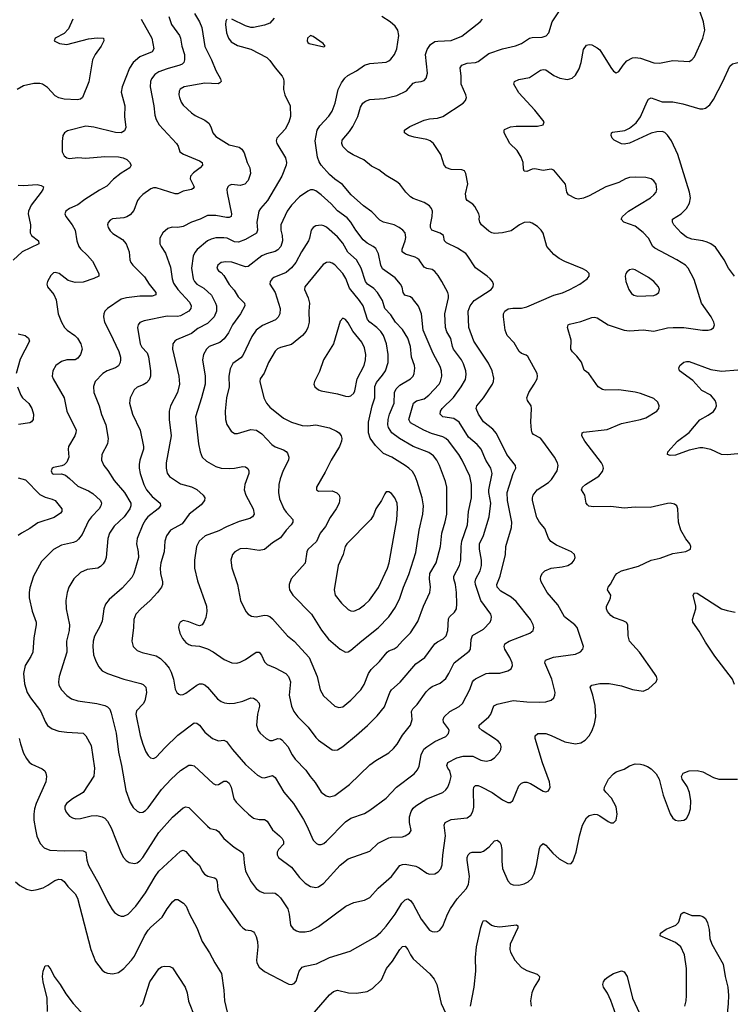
# Model space of a CAD drawing. Header units: inches. Extents: x 990586 to 1117858, y 769490 to 892071.
# Tile 115 of 248: x 1072701 to 1077976, y 811304 to 818587. Entities that reach past the tile are written whole.
import ezdxf

# ---------------------------------------------------------------- set-up
doc = ezdxf.new("R2010")
doc.units = ezdxf.units.IN
doc.header["$MEASUREMENT"] = 0
doc.layers.add('B0871', color=7, linetype='Continuous')

msp = doc.modelspace()

# ---------------------------------------------------------------- linework, layer by layer
at = {"layer": 'B0871', "color": 6}
for points, elevation in [([(1073802.4, 818610), (1073822.8, 818550), (1073881.5, 818470), (1073890, 818450.1), (1073899.4, 818390), (1073918.3, 818330), (1073919.3, 818290), (1073913.9, 818270), (1073901.3, 818258.7), (1073884.2, 818250), (1073790, 818223.9), (1073730, 818200.2), (1073699.5, 818180.5), (1073675.4, 818150), (1073668.5, 818130), (1073665.8, 818090), (1073693, 817950), (1073700, 817880), (1073709.1, 817849.1), (1073731.2, 817810), (1073859.5, 817670), (1073873, 817650), (1073883.7, 817610), (1073911.5, 817591.5), (1074030, 817542.7), (1074049.1, 817530), (1074053.3, 817510), (1074035.9, 817490), (1073985.5, 817454.5), (1073964.6, 817430), (1073960.5, 817410), (1073991.6, 817350), (1073982.8, 817337.2), (1073969.8, 817330.2), (1073910, 817318.1), (1073870, 817299.7), (1073850, 817297.6), (1073710, 817343.5), (1073690, 817342.7), (1073670, 817335.2), (1073610, 817293.9), (1073585.4, 817270), (1073571.9, 817248.1), (1073545.4, 817174.6), (1073517, 817143), (1073491.7, 817128.3), (1073470, 817122.1), (1073386.3, 817113.7), (1073370, 817105), (1073354.3, 817085.6), (1073350.1, 817070), (1073354.4, 817050), (1073370, 817024.6), (1073390, 817004.8), (1073461.4, 816961.4), (1073487.6, 816927.6), (1073510, 816870), (1073514, 816810), (1073521.2, 816790), (1073536.3, 816770), (1073623.9, 816683.9), (1073657.7, 816630), (1073708, 816570), (1073708.4, 816551.6), (1073679.3, 816540.7), (1073590, 816542.4), (1073489.4, 816530.6), (1073450, 816519.8), (1073349, 816451), (1073331.4, 816430), (1073322.5, 816410), (1073319.1, 816390), (1073327.2, 816350), (1073370, 816268.8), (1073432.5, 816132.4), (1073445.2, 816090), (1073445.9, 816070), (1073442.3, 816050), (1073430, 816026.2), (1073409.5, 816010.5), (1073348.3, 815990), (1073314.4, 815970), (1073258.3, 815910), (1073245.2, 815874.8), (1073248, 815830), (1073287.7, 815730), (1073305.7, 815665.7), (1073337.5, 815590), (1073354.8, 815490), (1073350.1, 815450), (1073308.1, 815370), (1073305.5, 815330), (1073323.1, 815290), (1073352.5, 815252.5), (1073398, 815178), (1073476.4, 815090), (1073523.5, 815010), (1073523.4, 814990), (1073515.6, 814970), (1073472.9, 814910), (1073398.9, 814841.1), (1073363.7, 814790), (1073352, 814750), (1073341.2, 814610), (1073333.8, 814586.3), (1073318.5, 814561.5), (1073298.7, 814541.3), (1073279.5, 814530), (1073200.5, 814519.5), (1073150, 814498.2), (1073099.8, 814450), (1073064, 814390), (1073050.9, 814349.1), (1073042, 814290), (1073044.9, 814230), (1073068.8, 814110), (1073066, 814070), (1073046.5, 813990), (1073049.6, 813910), (1072993.3, 813730), (1072986.7, 813690), (1072990, 813665), (1073009.3, 813629.3), (1073049.1, 813589.1), (1073084.6, 813564.6), (1073130, 813547.9), (1073269.9, 813530.1), (1073330, 813514.7), (1073350, 813504.3), (1073366.3, 813486.3), (1073377.4, 813457.4), (1073414, 813310), (1073432.4, 813170), (1073454.2, 813070), (1073485.2, 812885.2), (1073517.3, 812797.3), (1073540.7, 812760.7), (1073570, 812732), (1073590, 812723.9), (1073610, 812726.2), (1073630, 812737.3), (1073650, 812756.7), (1073750, 812892.9), (1073819.8, 812970), (1073890, 813033.6), (1073950, 813073.2), (1073970, 813074.1), (1073990, 813067.4), (1074130, 812936.7), (1074150, 812928.8), (1074170, 812929.2), (1074210, 812953.8), (1074230, 812954.4), (1074235.9, 812950), (1074250, 812938.9), (1074263.5, 812910), (1074283.6, 812823.6), (1074300.4, 812800.4), (1074350, 812750.7), (1074391.6, 812710), (1074430, 812680.1), (1074470, 812670.1), (1074510, 812672.3), (1074530, 812659.9), (1074570, 812594.7), (1074622.5, 812550), (1074641.4, 812530), (1074651.4, 812510), (1074650, 812489.1), (1074613.4, 812450), (1074604.2, 812430), (1074604, 812410), (1074613.5, 812390), (1074710, 812317.8), (1074770, 812241.4), (1074810, 812199.9), (1074850, 812175), (1074890, 812167.2), (1074910, 812172.5), (1074950, 812200.4), (1075070, 812333.4), (1075130, 812379.7), (1075290, 812437.4), (1075350, 812495.4), (1075430, 812534.5), (1075450, 812539.7), (1075530, 812542.8), (1075551.2, 812550), (1075582.2, 812570), (1075594.2, 812590), (1075581.4, 812650), (1075582, 812690), (1075594.9, 812730), (1075610, 812755.2), (1075630, 812773.3), (1075710, 812823.3), (1075828.2, 812871.8), (1075850.5, 812889.5), (1075865.2, 812910), (1075881.2, 812950), (1075890.2, 812990), (1075881.4, 813030), (1075866.4, 813050), (1075859.3, 813070), (1075867.1, 813092.9), (1075933.1, 813126.9), (1075980.2, 813139.8), (1076050, 813138.4), (1076110, 813109.6), (1076150, 813101.6), (1076184.2, 813110), (1076210, 813127.3), (1076246.7, 813170), (1076257.1, 813190), (1076260.5, 813210), (1076254.5, 813230), (1076238.1, 813250), (1076212, 813270), (1076119, 813330), (1076097.4, 813350), (1076097.2, 813370), (1076170, 813430), (1076183.4, 813450), (1076207.2, 813512.8), (1076230, 813523.2), (1076350, 813552.3), (1076450, 813541.3), (1076542, 813538), (1076590, 813541.8), (1076630, 813553.9), (1076648.8, 813571.3), (1076656.7, 813590), (1076658.3, 813610), (1076633.6, 813710), (1076582.5, 813830), (1076589, 813850), (1076648.2, 813871.8), (1076810, 813893.7), (1076847.6, 813912.4), (1076864.1, 813930), (1076868.8, 813950), (1076822.8, 814090), (1076805.1, 814110), (1076729.1, 814169.1), (1076678.8, 814258.8), (1076601.2, 814350), (1076554.9, 814430), (1076551.1, 814450), (1076554.6, 814470), (1076566.1, 814493.9), (1076582.1, 814510), (1076630, 814530.1), (1076710, 814539.5), (1076754, 814550), (1076785.9, 814570), (1076800.8, 814590), (1076807.2, 814610), (1076802.9, 814630), (1076780.3, 814650), (1076670, 814699.8), (1076627.7, 814727.7), (1076611, 814751), (1076583.7, 814823.7), (1076543, 814870), (1076524.8, 814904.8), (1076493, 815030), (1076491.9, 815050), (1076497.2, 815070), (1076526.2, 815110), (1076610, 815164.6), (1076633.3, 815186.7), (1076675.4, 815250), (1076681.8, 815290), (1076676.4, 815310), (1076655.1, 815350), (1076568.4, 815470), (1076550, 815490.5), (1076499.4, 815519.4), (1076489.4, 815530), (1076483.7, 815550), (1076480.6, 815610), (1076484.7, 815710), (1076481.3, 815730), (1076454.8, 815770), (1076450.3, 815790), (1076465.2, 815830), (1076504.9, 815890), (1076525.4, 815930), (1076529.2, 815950), (1076525.4, 815970), (1076456.2, 816096.2), (1076445.5, 816105.5), (1076410, 816118.8), (1076393.5, 816133.5), (1076356.9, 816196.9), (1076305.3, 816250), (1076289.6, 816290), (1076277.6, 816390), (1076278.2, 816410), (1076287.1, 816430), (1076313.1, 816446.9), (1076346.5, 816453.5), (1076410, 816453.9), (1076450, 816462.7), (1076650, 816549.4), (1076713.7, 816566.3), (1076768.6, 816590), (1076840.9, 816630), (1076895, 816670), (1076909.8, 816690), (1076909.7, 816710), (1076891.1, 816730), (1076865, 816745), (1076730, 816798.4), (1076690, 816820.6), (1076650.2, 816850.2), (1076599, 816910), (1076570, 817008.2), (1076556.7, 817030), (1076530, 817057.4), (1076490, 817082.1), (1076470, 817088.8), (1076430, 817086.2), (1076395.4, 817070), (1076334.3, 817025.7), (1076270.1, 817009.9), (1076210, 817005.6), (1076190, 817009.9), (1076170, 817021.7), (1076115.7, 817070), (1076102.7, 817090), (1076097.1, 817110), (1076099.8, 817130), (1076095.4, 817150), (1076064.7, 817204.7), (1076050, 817222.5), (1076010, 817248.1), (1076002.6, 817262.6), (1075997.6, 817297.6), (1076013.5, 817373.5), (1075999.4, 817450), (1075989.9, 817469.9), (1075970, 817476.9), (1075890, 817478.9), (1075856.5, 817490), (1075837.9, 817510), (1075813.1, 817590), (1075759.7, 817670), (1075734.6, 817690), (1075710, 817700.2), (1075617.2, 817717.2), (1075574.3, 817730), (1075545.9, 817750), (1075544.7, 817770), (1075584.6, 817795.4), (1075690, 817843.6), (1075730, 817853.6), (1075790, 817857.8), (1075830, 817871.6), (1075979.7, 817970), (1075997.3, 817990), (1076002.7, 818010), (1075999.4, 818030), (1075965.6, 818110), (1075965.3, 818170), (1075956.1, 818230), (1075969.9, 818250), (1076010, 818263.9), (1076070, 818270), (1076090, 818276.4), (1076170, 818335.5), (1076269.4, 818370.6), (1076367.3, 818392.7), (1076410, 818411.1), (1076470, 818448.9), (1076490, 818454), (1076562.7, 818457.3), (1076592.8, 818467.2), (1076613, 818490), (1076638.4, 818570), (1076706.2, 818673.8)], 3000), ([(1073092.6, 818590), (1073061.1, 818518.9), (1073030, 818484.3), (1072963.6, 818450), (1072955.6, 818430), (1072994.9, 818410), (1073050, 818403.5), (1073210, 818444.1), (1073273.2, 818453.2), (1073319.6, 818450), (1073322.5, 818430), (1073303.8, 818390), (1073257.9, 818330), (1073239.6, 818290), (1073212.2, 818127.8), (1073165, 818010), (1073150, 817997.8), (1073126.1, 817993.9), (1073030, 817999.2), (1072990, 818007.7), (1072962.9, 818022.9), (1072905.3, 818085.3), (1072870, 818109.2), (1072850, 818114.7), (1072805.9, 818114.1), (1072730, 818096.9), (1072681.8, 818070)], 2800), ([(1073598.4, 818590), (1073678.3, 818450), (1073692.1, 818370), (1073679.1, 818350), (1073590, 818311.9), (1073539.1, 818270), (1073512.7, 818227.3), (1073457.7, 818090), (1073451.2, 818050), (1073478.1, 817950), (1073476.5, 817870), (1073484.3, 817790), (1073475.9, 817764.1), (1073450, 817750.9), (1073410, 817752.8), (1073249.2, 817790.8), (1073190, 817798.7), (1073054.6, 817765.4), (1073031.1, 817750), (1073020.9, 817730), (1073015.2, 817684.8), (1073014.8, 817610), (1073030, 817579.1), (1073050, 817564.4), (1073070, 817561), (1073130, 817566.1), (1073190, 817562.5), (1073330, 817574.9), (1073431.8, 817571.8), (1073465.7, 817565.7), (1073493.3, 817553.3), (1073513.2, 817533.2), (1073525.5, 817510), (1073515.1, 817490), (1073450, 817452.5), (1073393.7, 817406.3), (1073345.9, 817354.1), (1073290, 817325.3), (1073182.2, 817257.7), (1073130, 817218.1), (1073068.1, 817190), (1073042.7, 817170), (1073035, 817150), (1073040.9, 817130), (1073087.9, 817070), (1073111.5, 817030), (1073123.4, 816950), (1073138.6, 816910), (1073150.8, 816890.8), (1073203.1, 816843.1), (1073239.5, 816799.5), (1073285.4, 816710), (1073285, 816690), (1073250, 816672.8), (1073170, 816645.2), (1073110, 816641.9), (1073058.8, 816658.8), (1072992.2, 816710), (1072964.1, 816715.9), (1072950, 816713.9), (1072930, 816695.6), (1072905.7, 816650), (1072902.6, 816630), (1072907.3, 816610), (1072952.9, 816553), (1072970, 816515.3), (1072984.4, 816410), (1073009.4, 816350.6), (1073032.6, 816310), (1073050.8, 816290.8), (1073107.9, 816250), (1073128.2, 816230), (1073153, 816190), (1073162.6, 816150), (1073150.7, 816110), (1073130, 816083.7), (1073109.8, 816070.2), (1073050, 816070), (1073010, 816057.9), (1072968, 816030), (1072944.6, 815990), (1072941.9, 815950), (1072948.5, 815930), (1073029.3, 815790), (1073049.2, 815690), (1073117.2, 815550), (1073116.6, 815530), (1073109.6, 815510), (1073061.4, 815430), (1073058.3, 815410), (1073063, 815350), (1073050, 815315.2), (1073030, 815294.6), (1073013.4, 815286.6), (1072950, 815275.4), (1072941.7, 815270), (1072932.4, 815250), (1072940.4, 815230), (1072950, 815224.4), (1073010, 815228.3), (1073038.2, 815218.2), (1073070, 815194.3), (1073130, 815137.5), (1073210, 815102.8), (1073242.4, 815082.4), (1073297.2, 815030), (1073305.2, 815010), (1073301.8, 814990), (1073288, 814970), (1073231.6, 814910), (1073210, 814880.6), (1073161.5, 814778.5), (1073136.5, 814743.5), (1073120.5, 814730), (1073099.5, 814720.5), (1073010, 814700.8), (1072951.8, 814668.1), (1072861.5, 814578.5), (1072802.3, 814470), (1072774.8, 814385.2), (1072770.1, 814350.1), (1072771.2, 814310), (1072793.1, 814213.1), (1072821.8, 814130), (1072823.5, 814110), (1072804.4, 814015.6), (1072797.4, 813910), (1072783.9, 813876.1), (1072741.9, 813810), (1072727.8, 813750), (1072735.8, 813675.8), (1072757.2, 813610), (1072780.5, 813570), (1072855.1, 813475.1), (1072890.4, 813390.4), (1072906.6, 813366.6), (1072941.6, 813341.6), (1072990, 813325.4), (1073050, 813316.6), (1073170, 813308.8), (1073190, 813289.2), (1073230, 813219.1), (1073253.7, 813050), (1073248, 812992), (1073169.8, 812870.2), (1073090, 812824.5), (1073045.7, 812790), (1073035.1, 812770), (1073035.2, 812750), (1073045.5, 812725.5), (1073070, 812696.9), (1073090, 812683.6), (1073116.1, 812676.1), (1073150, 812678.4), (1073230, 812697.4), (1073270, 812700.1), (1073310, 812692.1), (1073330, 812680.5), (1073350, 812658.5), (1073377.5, 812610), (1073450, 812422), (1073467.4, 812390), (1073488.1, 812368.1), (1073510, 812354.2), (1073550, 812344.7), (1073570, 812350.7), (1073590, 812365.6), (1073610, 812389), (1073730, 812574.6), (1073830, 812687.3), (1073910, 812757.4), (1073930, 812764.8), (1073950, 812760.2), (1074090, 812621.7), (1074110, 812605.7), (1074154.4, 812594.4), (1074170, 812581.5), (1074210, 812530.1), (1074286.8, 812466.8), (1074347.5, 812427.5), (1074356, 812410), (1074359.4, 812350), (1074370, 812290), (1074411.2, 812210), (1074450, 812160.6), (1074478.6, 812138.6), (1074510, 812127.5), (1074570, 812129.8), (1074590, 812125.7), (1074610, 812112.4), (1074630, 812091.1), (1074682, 812010), (1074693.8, 811970), (1074703.8, 811890), (1074722.1, 811862), (1074746.9, 811846.9), (1074770, 811841.3), (1074810, 811839.7), (1074850, 811848.5), (1074910, 811880.8), (1075112.5, 812030), (1075170, 812056.3), (1075250, 812075.1), (1075290, 812093.8), (1075350, 812162.3), (1075450, 812250), (1075510, 812332), (1075530, 812339.4), (1075550, 812339.9), (1075630, 812325), (1075654.8, 812314.8), (1075710, 812273.1), (1075730, 812266.6), (1075770, 812269.7), (1075795.4, 812284.6), (1075813.9, 812306.1), (1075823.1, 812336.9), (1075828.3, 812408.3), (1075847.9, 812550), (1075839.7, 812630), (1075846.3, 812650), (1075890, 812670.1), (1076010, 812684.2), (1076035.6, 812704.4), (1076049.8, 812730.2), (1076056.9, 812763.1), (1076054.7, 812890), (1076059.2, 812910), (1076070, 812923.4), (1076090, 812922.5), (1076112.9, 812912.9), (1076192.5, 812870), (1076270, 812815.5), (1076310, 812797.3), (1076330, 812797.4), (1076347.4, 812812.6), (1076390, 812919.1), (1076410, 812940.9), (1076430, 812948.4), (1076450, 812947.9), (1076478.2, 812938.2), (1076570, 812880.8), (1076590, 812877), (1076610, 812883.8), (1076621.8, 812910), (1076618.6, 812950), (1076565.2, 813090), (1076512.7, 813270), (1076511.3, 813290), (1076532.4, 813307.6), (1076590, 813306.1), (1076630, 813293.3), (1076730, 813246.5), (1076809.6, 813230.5), (1076850, 813238.7), (1076880.9, 813259.1), (1076910, 813291), (1076934.1, 813330), (1076950, 813378), (1076960.2, 813430), (1076954.1, 813514.1), (1076937.9, 813590), (1076918.2, 813650), (1076930, 813664.2), (1076990, 813676.8), (1077057.8, 813677.8), (1077150, 813659.3), (1077230, 813631.8), (1077310, 813620.6), (1077350, 813637.5), (1077406.2, 813690), (1077413.3, 813710), (1077407.8, 813730), (1077394.8, 813750), (1077282.2, 813910), (1077209.2, 813990), (1077197.9, 814030), (1077196.2, 814110), (1077187.1, 814127.1), (1077161, 814141), (1077090, 814166.1), (1077070, 814180.8), (1077047, 814210), (1077039.2, 814230), (1077039.1, 814250), (1077061.6, 814290), (1077069.1, 814310), (1077070.5, 814330), (1077047.5, 814370), (1077051.4, 814390), (1077069.1, 814410.9), (1077103.2, 814476.8), (1077116.4, 814490), (1077150.2, 814509.8), (1077274.9, 814545.1), (1077370, 814589.4), (1077434.8, 814605.2), (1077530, 814637.4), (1077626.4, 814653.6), (1077658.9, 814670), (1077663.1, 814690), (1077654.5, 814710), (1077626.4, 814746.4), (1077588.3, 814810), (1077571.7, 814870), (1077566.3, 814970), (1077559.3, 814990), (1077542.3, 815002.3), (1077510, 815009.9), (1077490, 815009.3), (1077361.1, 814978.9), (1077250, 814980.5), (1077170, 814972.8), (1077070, 814985.2), (1076942.9, 814982.9), (1076908.9, 814988.9), (1076897.3, 814997.3), (1076888.4, 815010), (1076877.5, 815070), (1076854.7, 815110), (1076862.6, 815130), (1076883.2, 815150), (1076982.3, 815210), (1077010, 815244), (1077017.1, 815270), (1077013, 815290), (1077002, 815310), (1076879.2, 815470), (1076856.1, 815510), (1076858.4, 815530), (1076870, 815536), (1077043.6, 815556.4), (1077150, 815599.6), (1077290, 815629.2), (1077330, 815642.1), (1077410.5, 815690), (1077425.8, 815710), (1077429.3, 815730), (1077418.4, 815758.4), (1077390, 815784.9), (1077290, 815822.8), (1077250, 815832.2), (1077130, 815848), (1077030, 815846.8), (1077010, 815851.4), (1076976.8, 815870), (1076908.6, 815968.6), (1076874.9, 815994.9), (1076853, 816053), (1076819.2, 816099.2), (1076786.4, 816130), (1076775.2, 816150), (1076777.1, 816217.1), (1076750.5, 816310), (1076755.4, 816330), (1076764.7, 816335.3), (1076850, 816354.1), (1076930, 816383), (1076950, 816385.5), (1076970, 816380.8), (1077050, 816329.3), (1077170, 816290.8), (1077210, 816284.8), (1077310, 816292.9), (1077390, 816283.1), (1077490, 816306.5), (1077531, 816311), (1077610, 816309.5), (1077749.6, 816290.4), (1077789.9, 816290.1), (1077810, 816294.7), (1077830, 816307.8), (1077837.5, 816330), (1077832.8, 816350), (1077813.3, 816390), (1077740.9, 816490), (1077686.1, 816666.1), (1077643.5, 816750), (1077622.2, 816770), (1077559.3, 816810), (1077395.7, 816895.7), (1077380.7, 816910), (1077350.1, 816970.1), (1077310, 817012.6), (1077250, 817058.5), (1077167.6, 817090), (1077148.1, 817110), (1077156.8, 817130), (1077202.7, 817170), (1077364.4, 817270), (1077389.4, 817290), (1077405.4, 817310), (1077411.8, 817330), (1077405.8, 817370), (1077390, 817394.7), (1077368.3, 817408.3), (1077330, 817418.3), (1077250, 817422.4), (1077210, 817419.2), (1077180.5, 817410), (1077130, 817383), (1077033, 817350), (1076910, 817282.9), (1076870, 817265.5), (1076830, 817258.7), (1076810, 817263.2), (1076757.7, 817290), (1076746.8, 817310), (1076735.1, 817370), (1076650, 817473.1), (1076630, 817480.5), (1076570, 817471.4), (1076510, 817484.3), (1076490, 817480.9), (1076450, 817464), (1076430, 817467.2), (1076424.5, 817484.5), (1076422.8, 817530), (1076409.1, 817570), (1076379.6, 817619.5), (1076323.4, 817670), (1076282.5, 817750), (1076281.5, 817770), (1076285.8, 817774.2), (1076330, 817795.3), (1076370, 817800.1), (1076530, 817800.1), (1076569.6, 817810), (1076578, 817830), (1076510, 817917.2), (1076390, 818044.7), (1076354.8, 818110), (1076359.6, 818130), (1076390, 818143.5), (1076470, 818160.1), (1076550, 818213.5), (1076570, 818219.3), (1076590, 818215), (1076650, 818173.9), (1076693.6, 818153.6), (1076750, 818144.8), (1076785, 818155), (1076810, 818175.2), (1076837.7, 818222.3), (1076852.8, 818270), (1076870, 818366.3), (1076890, 818398.6), (1076910, 818403.3), (1076930, 818399.4), (1076970, 818379.1), (1076990, 818362.9), (1077070, 818231.8), (1077090, 818205), (1077110, 818194.2), (1077130, 818204.2), (1077161.5, 818250), (1077190, 818281.3), (1077230, 818305.2), (1077250, 818307.6), (1077290, 818302.1), (1077390, 818267.8), (1077430, 818264.7), (1077530, 818284.7), (1077650, 818278.3), (1077670, 818290.6), (1077688.3, 818311.7), (1077752.2, 818450), (1077766.3, 818510), (1077756, 818570), (1077728.7, 818650)], 2900), ([(1073992.5, 818632.5), (1074029.9, 818569.9), (1074046.6, 818530), (1074069.4, 818389.4), (1074118.4, 818290), (1074150, 818210.1), (1074185.5, 818150), (1074189.6, 818130), (1074181.3, 818118.7), (1074168.3, 818111.7), (1074070, 818116.2), (1073917.5, 818090), (1073888.2, 818071.8), (1073880.9, 818059.1), (1073876.5, 818030), (1073881.1, 818010), (1073895.6, 817975.6), (1073910, 817955), (1073970, 817898.2), (1073998.5, 817878.5), (1074070, 817844.2), (1074100.1, 817820.1), (1074114.8, 817794.8), (1074127.6, 817750), (1074150, 817722.1), (1074250, 817660.3), (1074323.2, 817643.2), (1074344.2, 817630), (1074360.7, 817600.7), (1074382.4, 817530), (1074403.2, 817490), (1074406.1, 817450), (1074390, 817398.1), (1074366.2, 817370), (1074330, 817360.7), (1074270, 817367), (1074250, 817360.1), (1074239.2, 817350), (1074233.2, 817330), (1074234, 817306), (1074265.9, 817150), (1074263.1, 817130), (1074250, 817124.1), (1074230, 817124.1), (1074150, 817139.4), (1074090, 817138), (1074034.6, 817110), (1073970.2, 817089.8), (1073910, 817056.9), (1073870, 817049.7), (1073828.7, 817051.3), (1073796.6, 817043.4), (1073758.9, 817010), (1073737.1, 816970), (1073737.9, 816930), (1073745.9, 816910), (1073778.6, 816858.6), (1073816, 816756), (1073828.3, 816670), (1073838.1, 816638.1), (1073869.9, 816589.9), (1073956.9, 816496.9), (1073969, 816470), (1073966.4, 816450), (1073952.3, 816430), (1073890, 816396.2), (1073867.9, 816392.1), (1073790, 816393.7), (1073620.5, 816359.5), (1073590, 816347.3), (1073575.7, 816330), (1073571.5, 816310), (1073590.5, 816190), (1073604.3, 816164.3), (1073642.4, 816122.4), (1073653.8, 816093.8), (1073666.8, 815990), (1073666.6, 815950), (1073656.9, 815923.1), (1073639, 815901), (1073614.3, 815885.7), (1073570, 815868.5), (1073546.3, 815850), (1073516.9, 815790), (1073512.6, 815750), (1073534.1, 815670), (1073591.1, 815550), (1073616.3, 815430), (1073615.4, 815410), (1073590, 815330), (1073583.8, 815296.2), (1073583.4, 815270), (1073591, 815230), (1073619, 815150), (1073638.3, 815110), (1073679.6, 815059.6), (1073740.1, 815010), (1073742, 814990), (1073725.4, 814970), (1073649.1, 814910), (1073630, 814888), (1073610, 814851.9), (1073569.2, 814749.2), (1073565.3, 814710), (1073577.5, 814650), (1073577.9, 814610), (1073544.9, 814490), (1073530, 814460.7), (1073458.1, 814381.9), (1073362.1, 814297.9), (1073335.6, 814264.4), (1073322.2, 814230), (1073310, 814138.8), (1073296.7, 814103.3), (1073254, 814026), (1073244.7, 813990), (1073242, 813950), (1073247.3, 813890), (1073260.2, 813850), (1073282.8, 813802.8), (1073311.1, 813771.1), (1073350.8, 813750.8), (1073470, 813708.3), (1073596.7, 813676.7), (1073612.8, 813670), (1073633.9, 813650), (1073639.3, 813610), (1073627, 813550), (1073614.4, 813525.6), (1073565.5, 813474.5), (1073558.3, 813450), (1073591.5, 813291.5), (1073610, 813229.4), (1073632.4, 813172.4), (1073650, 813143.4), (1073667.1, 813127.1), (1073690, 813122.1), (1073710, 813132.7), (1073776.2, 813203.8), (1073870, 813293.8), (1073990, 813385.2), (1074010, 813383.4), (1074030, 813367.9), (1074070, 813317.7), (1074127.2, 813270), (1074170, 813254.1), (1074210, 813258.9), (1074230, 813248.8), (1074274, 813190), (1074370, 813078.7), (1074459.1, 812999.1), (1074490, 812982.4), (1074510, 812980.2), (1074570, 812995.9), (1074590, 812982.9), (1074654.3, 812874.3), (1074724.7, 812790), (1074800, 812670), (1074824.4, 812624.4), (1074870, 812518), (1074894.2, 812494.2), (1074910, 812486.4), (1074930, 812485.1), (1074950, 812494.4), (1074970, 812510.9), (1075110, 812655), (1075150, 812680.9), (1075250, 812716), (1075290, 812740.1), (1075409.5, 812830), (1075486.6, 812910), (1075615.9, 813010), (1075641.2, 813038.8), (1075655.2, 813064.8), (1075668.6, 813150), (1075689.4, 813190.6), (1075710, 813208.9), (1075770, 813247.1), (1075850, 813284.1), (1075871.8, 813308.2), (1075874.7, 813330), (1075870, 813340.8), (1075833.6, 813390), (1075831, 813410), (1075838.8, 813430), (1075881.2, 813470), (1075950, 813507.6), (1075974.3, 813530), (1076027.7, 813632.3), (1076048, 813690), (1076057.3, 813702.7), (1076070, 813712.8), (1076150, 813749.8), (1076170, 813754.3), (1076250, 813752.6), (1076309, 813770), (1076334.8, 813785.2), (1076344.5, 813810), (1076342, 813830), (1076325, 813870), (1076288, 813930), (1076282.1, 813950), (1076288.1, 813970), (1076320.1, 813990), (1076471.1, 814050), (1076496.1, 814070), (1076500.8, 814090), (1076496.9, 814110), (1076476.1, 814150), (1076370, 814284.1), (1076335.3, 814315.3), (1076258.9, 814358.9), (1076229.6, 814390), (1076227.6, 814410), (1076253.2, 814470), (1076292.5, 814630), (1076295.5, 814690), (1076337.3, 814830), (1076338.5, 814870), (1076306.3, 815030), (1076303.9, 815090), (1076349.6, 815230), (1076367.8, 815270), (1076366.6, 815290), (1076302.4, 815370), (1076225.7, 815525.7), (1076197.5, 815557.5), (1076130, 815613.3), (1076093.4, 815670), (1076076.4, 815710), (1076079.7, 815730), (1076130.5, 815789.5), (1076196.3, 815890), (1076203.8, 815910), (1076205.8, 815934.3), (1076192.7, 815990), (1076166.3, 816046.3), (1076057.7, 816210), (1076021.8, 816310), (1076015.8, 816430), (1076029.9, 816470.1), (1076061, 816510), (1076186.7, 816590), (1076200.6, 816610), (1076203.1, 816630), (1076195.7, 816650), (1076180.1, 816670), (1076155.5, 816690), (1076070.2, 816750.2), (1076010, 816845.5), (1075997.9, 816857.9), (1075936.3, 816896.3), (1075855.5, 816935.5), (1075841.3, 816950), (1075832.7, 816990), (1075810, 817008.6), (1075747, 817030), (1075737.8, 817050), (1075738, 817070), (1075749.5, 817130), (1075752.1, 817170), (1075745.8, 817190), (1075730, 817210), (1075690, 817235.6), (1075610, 817265.2), (1075590, 817276.6), (1075554.3, 817310), (1075510, 817369.3), (1075490, 817388.2), (1075410, 817434.3), (1075356, 817476), (1075302.4, 817502.4), (1075244.9, 817550), (1075165.9, 817585.9), (1075128.6, 817608.6), (1075090, 817648.9), (1075082.3, 817670), (1075085.6, 817694.4), (1075139.8, 817760.2), (1075163.6, 817796.4), (1075199.4, 817870), (1075220.1, 817939.9), (1075238.4, 817970), (1075256.8, 817983.2), (1075290, 817995.4), (1075395.2, 818004.8), (1075490, 818025.3), (1075559.7, 818060.3), (1075610, 818116.6), (1075630, 818124.5), (1075670, 818128.6), (1075690, 818137.1), (1075705.4, 818154.6), (1075714.9, 818190), (1075699.6, 818330), (1075712.9, 818367.1), (1075737.4, 818402.6), (1075770, 818424.3), (1075791.2, 818428.8), (1075890, 818432.2), (1075970, 818464.9), (1076104.2, 818570), (1076121.6, 818590)], 3100), ([(1074232.9, 818590), (1074224.2, 818575.8), (1074222.6, 818550), (1074230, 818490), (1074244.2, 818450), (1074263.6, 818423.6), (1074310, 818395.2), (1074410, 818369), (1074527.3, 818307.3), (1074550, 818285.6), (1074588.9, 818230), (1074640.9, 818170), (1074651.3, 818150), (1074654.1, 818130), (1074650.1, 818069.9), (1074660.9, 818030), (1074700.1, 817950), (1074703.1, 817870), (1074690.3, 817829.7), (1074663.2, 817776.8), (1074602, 817710), (1074595.8, 817690), (1074600.7, 817670), (1074664.9, 817564.9), (1074673.1, 817530), (1074669.8, 817510), (1074638, 817430), (1074531.9, 817248.1), (1074481.2, 817190), (1074468.9, 817170), (1074453.1, 817090), (1074458.7, 817030), (1074452.1, 817007.9), (1074370, 816960.1), (1074318, 816942), (1074290, 816943.7), (1074233.6, 816970), (1074210, 816974.4), (1074150, 816972.3), (1074116.1, 816963.9), (1074090, 816950), (1074013.6, 816886.4), (1073995.6, 816864.4), (1073983.2, 816836.9), (1073970, 816750), (1073982, 816670), (1073992, 816650), (1074010, 816631.7), (1074061.2, 816601.2), (1074118, 816550), (1074149.5, 816490), (1074155.7, 816470), (1074155.5, 816430), (1074137.8, 816390), (1074090, 816340.4), (1074018.1, 816301.9), (1073970, 816265), (1073860.2, 816219.8), (1073846.5, 816210), (1073833.3, 816190), (1073830.3, 816150), (1073877.2, 815950), (1073882.2, 815890), (1073867.9, 815830), (1073816.6, 815730), (1073806, 815690), (1073805.6, 815630), (1073820.6, 815510), (1073783.2, 815310), (1073782.4, 815270), (1073792.2, 815232.2), (1073809, 815209), (1073890, 815154.5), (1073970, 815130.5), (1074011.4, 815111.4), (1074057.3, 815070), (1074069, 815050), (1074067.7, 815030), (1074042.4, 814997.6), (1073954.8, 814930), (1073902.6, 814857.4), (1073816.3, 814810), (1073786.5, 814770), (1073773.1, 814730), (1073769.6, 814650), (1073745.4, 814570), (1073738.8, 814530), (1073740.5, 814490), (1073756.1, 814430), (1073756.7, 814410), (1073749.8, 814390), (1073719.8, 814350), (1073666, 814290), (1073595.6, 814230), (1073559.9, 814190), (1073544.7, 814150), (1073542.6, 814090), (1073528.8, 813990), (1073540.5, 813950), (1073570, 813920.4), (1073605.5, 813905.5), (1073710, 813880.9), (1073741.3, 813861.3), (1073772.8, 813830), (1073804.8, 813790), (1073820.8, 813760.8), (1073837, 813710), (1073850, 813634), (1073863.3, 813610), (1073878, 813598), (1073890, 813593.8), (1073910, 813595.7), (1073930, 813605.5), (1074010, 813664), (1074030, 813674.8), (1074050, 813675.8), (1074070, 813667), (1074090, 813649.7), (1074163.7, 813563.7), (1074190, 813544.4), (1074214, 813534), (1074250, 813528.2), (1074290, 813532.2), (1074350, 813546.7), (1074410, 813571.3), (1074430, 813569.6), (1074450, 813557.4), (1074470, 813532.7), (1074472.6, 813510), (1074459.5, 813450), (1074451.8, 813370), (1074464.2, 813330), (1074479.3, 813310), (1074522.6, 813270), (1074550, 813254.9), (1074570, 813255.5), (1074610, 813271), (1074630, 813267.1), (1074639.3, 813259.3), (1074683.7, 813210), (1074714.5, 813150), (1074737.2, 813117.2), (1074816.7, 813036.7), (1074848.2, 812988.2), (1074884.8, 812944.8), (1074930, 812873), (1074966.1, 812846.1), (1074990, 812838.7), (1075030, 812849.2), (1075138.9, 812930), (1075290, 813076.3), (1075332.9, 813107.1), (1075430, 813165.1), (1075464.4, 813195.6), (1075491.1, 813228.9), (1075530, 813295.9), (1075590.7, 813370), (1075602.4, 813410), (1075598.4, 813470), (1075607.7, 813490), (1075639.1, 813520.9), (1075705.4, 813614.6), (1075730, 813640.7), (1075750, 813655.1), (1075810, 813680.6), (1075850, 813714.6), (1075874.5, 813750), (1075913, 813830), (1076024.8, 813915.2), (1076033, 813930), (1076037.9, 814002.1), (1076048.4, 814031.6), (1076130, 814078.8), (1076177.7, 814130), (1076186.9, 814150), (1076189.4, 814170), (1076184, 814190), (1076110.7, 814290.6), (1076070.6, 814410), (1076068.1, 814430), (1076072.8, 814450), (1076105.8, 814510), (1076114.8, 814550), (1076115.8, 814590), (1076100, 814670), (1076100.6, 814710), (1076128.6, 814771.4), (1076172.4, 814910), (1076182.9, 815010), (1076169, 815089), (1076169.2, 815110), (1076194.4, 815230), (1076184.8, 815270), (1076147.9, 815330), (1076111.2, 815410), (1076083.9, 815443.9), (1076019, 815499), (1075949.3, 815609.3), (1075910, 815636), (1075829.4, 815649.4), (1075810.2, 815670), (1075812.6, 815690), (1075823.6, 815710), (1075907.4, 815792.6), (1075965.6, 815870), (1075995.7, 815924.3), (1076002.6, 815962.6), (1075999.7, 815990), (1075981.9, 816041.9), (1075966.5, 816070), (1075908.8, 816150), (1075900.2, 816170), (1075887.8, 816227.8), (1075858.9, 816278.9), (1075848.8, 816308.8), (1075843.2, 816410), (1075870.2, 816530), (1075870.5, 816550), (1075865.3, 816570), (1075822.6, 816650), (1075795, 816695), (1075770, 816724), (1075750, 816739.3), (1075710, 816746.5), (1075690, 816755.4), (1075653.9, 816810), (1075641.2, 816821.2), (1075625.4, 816830), (1075552.4, 816852.4), (1075529.3, 816869.4), (1075527.5, 816890), (1075550.5, 816950), (1075555.5, 816975.5), (1075549.5, 817009.5), (1075532.7, 817030), (1075505.7, 817050), (1075470, 817068.2), (1075390, 817090), (1075364.1, 817104.1), (1075304.3, 817164.3), (1075241.8, 817210), (1075150.2, 817290), (1075087.9, 817367.9), (1075030, 817405.9), (1074990, 817442.1), (1074928.8, 817510), (1074914.5, 817534.5), (1074902.9, 817570), (1074885.2, 817690), (1074900.5, 817770), (1074919.1, 817800.9), (1074986.1, 817873.9), (1075010.9, 817910), (1075034, 817970), (1075056.2, 818070), (1075079.7, 818120.3), (1075105.2, 818154.8), (1075125.8, 818174.2), (1075190, 818208.1), (1075250, 818249.5), (1075290, 818262.6), (1075410, 818273.4), (1075430, 818281.9), (1075445.3, 818294.7), (1075471.4, 818328.6), (1075489.3, 818370.7), (1075502.7, 818470), (1075496.3, 818510), (1075477.6, 818537.6), (1075440.4, 818570), (1075377, 818610)], 3200), ([(1074582.9, 818597.1), (1074550, 818562), (1074510, 818547), (1074430, 818528.4), (1074410, 818528.4), (1074370, 818540.4), (1074270, 818589.7)], 3200), ([(1077984.1, 816690), (1077940.8, 816750), (1077910, 816810), (1077844.2, 816904.2), (1077810, 816929.9), (1077782.1, 816942.1), (1077750, 816951.3), (1077670, 816962.1), (1077630, 816977.9), (1077590, 817010.2), (1077537.8, 817070), (1077526.5, 817090), (1077527, 817110), (1077590, 817150.6), (1077630, 817189.1), (1077653, 817230), (1077660.5, 817270), (1077652.9, 817310), (1077567.1, 817590), (1077518.4, 817690), (1077490, 817733.2), (1077470, 817751.3), (1077450, 817758.7), (1077410, 817757.7), (1077370, 817746.9), (1077210, 817673.2), (1077170, 817664.7), (1077150, 817668.5), (1077096.4, 817696.4), (1077079.8, 817710), (1077073.2, 817730), (1077075.6, 817750), (1077084.1, 817755.9), (1077173.5, 817766.5), (1077210, 817784.2), (1077257, 817823), (1077291.4, 817868.6), (1077338.4, 817981.6), (1077350, 817999.3), (1077370, 818009.3), (1077450, 817978.9), (1077530, 817978.1), (1077603.5, 817963.5), (1077730, 817928.4), (1077750, 817926.8), (1077770, 817931.4), (1077802.4, 817957.7), (1077830, 817997.2), (1077899.9, 818130), (1077950, 818242.6), (1077970, 818261.2), (1078010.4, 818270.5)], 2800), ([(1072690, 817362.5), (1072730, 817360.2), (1072830, 817366.6), (1072860.5, 817360.5), (1072875.7, 817350), (1072870.9, 817330), (1072858.8, 817310), (1072785.3, 817214.7), (1072765.6, 817170), (1072762.4, 817150), (1072780.3, 817070), (1072778.5, 817010), (1072788, 816990), (1072839.6, 816950), (1072841.9, 816930), (1072718.5, 816870), (1072652.2, 816807.8)], 2800), ([(1072690, 816264.1), (1072742.1, 816250), (1072765.7, 816230), (1072773.9, 816210), (1072704.2, 816075.8), (1072674.1, 815970)], 2800), ([(1078010, 815376.4), (1077930, 815368.9), (1077890, 815370.2), (1077810, 815406.6), (1077750, 815420.4), (1077730, 815420.4), (1077650, 815402.5), (1077550, 815366.4), (1077510, 815363.2), (1077489.9, 815370), (1077493.4, 815390), (1077564.7, 815470), (1077650, 815533.9), (1077730, 815628.1), (1077790, 815661.3), (1077830.2, 815689.8), (1077844.7, 815710), (1077850.9, 815730), (1077849.9, 815750), (1077841.7, 815770), (1077811.4, 815810), (1077744.6, 815844.6), (1077677.6, 815917.6), (1077579.8, 815990), (1077572.5, 816010), (1077581.8, 816030), (1077610, 816053), (1077630, 816059.2), (1077650, 816059.2), (1077810, 815998.7), (1077890, 815986), (1078010, 815996.7)], 2800), ([(1072684.6, 815870), (1072708, 815810), (1072721.9, 815790), (1072767.1, 815747.1), (1072791, 815710), (1072802.5, 815670), (1072799.2, 815630), (1072788.5, 815611.5), (1072775.3, 815604.7), (1072692.5, 815592.5)], 2800), ([(1072690, 815198.8), (1072743.2, 815183.2), (1072850, 815076.1), (1072890, 815055.1), (1072941.4, 815041.4), (1072962.5, 815030), (1073011.5, 814968.5), (1073012.7, 814950), (1073003.3, 814936.7), (1072956.4, 814903.6), (1072835.3, 814864.7), (1072776.6, 814823.4), (1072713.6, 814790), (1072690, 814772.3)], 2800), ([(1077984.4, 813670), (1077970.9, 813710), (1077838.7, 813878.7), (1077770, 813982.5), (1077724.9, 814064.9), (1077678.1, 814130), (1077674.4, 814150), (1077700.2, 814230), (1077699.3, 814250), (1077679.9, 814330), (1077690, 814346.6), (1077710, 814345.4), (1077890, 814229.7), (1077930, 814216.4), (1077990, 814204.2)], 2800), ([(1072697.2, 813270), (1072705.9, 813230), (1072730, 813161.8), (1072750, 813122), (1072770, 813096.3), (1072790, 813080.1), (1072866.4, 813046.4), (1072885.5, 813030), (1072893.6, 813013.6), (1072898.2, 812990), (1072894.2, 812950), (1072821.9, 812790), (1072811, 812750), (1072806.3, 812710), (1072806.4, 812666.4), (1072816.4, 812596.4), (1072828.2, 812548.2), (1072852.5, 812492.5), (1072881.3, 812461.3), (1072924.6, 812444.6), (1073030, 812438.6), (1073142.4, 812442.4), (1073170, 812439.2), (1073190, 812430), (1073197.6, 812370), (1073209.6, 812330), (1073287.8, 812190), (1073350, 812064), (1073384.7, 812004.7), (1073402.6, 811982.6), (1073430, 811962.6), (1073450, 811956.5), (1073470, 811956), (1073501.6, 811970), (1073560.5, 812030), (1073630, 812127.8), (1073701.7, 812250), (1073730.4, 812290), (1073890, 812436.3), (1073910, 812444.6), (1073930, 812434.5), (1073984.2, 812370), (1074030, 812332), (1074048.6, 812288.6), (1074067.4, 812267.4), (1074091.1, 812251.1), (1074140.8, 812240.8), (1074153.4, 812233.4), (1074160.2, 812210), (1074166.5, 812150), (1074190, 812090.1), (1074330, 811890.1), (1074350, 811868.9), (1074370, 811856.4), (1074410, 811849.7), (1074430, 811840.3), (1074437.6, 811830), (1074450, 811804.8), (1074458.7, 811770), (1074460.3, 811730), (1074451, 811630), (1074453.9, 811610), (1074470, 811579.6), (1074510, 811548.2), (1074670, 811463.1), (1074690, 811453.8), (1074710, 811450.8), (1074730, 811457.7), (1074745.1, 811474.9), (1074767.7, 811550), (1074790, 811578.1), (1074810, 811587.1), (1074896.1, 811603.9), (1074990, 811650.1), (1075143.1, 811696.9), (1075330, 811803.8), (1075370, 811837.8), (1075410, 811881.1), (1075476.7, 811970), (1075526.5, 812053.5), (1075550, 812077.8), (1075570, 812083.3), (1075590, 812072.5), (1075610, 812043.8), (1075670, 811933.4), (1075730, 811853.7), (1075750, 811843.1), (1075770, 811840.3), (1075790, 811843.3), (1075806.9, 811853.1), (1075830, 811882.5), (1075864.2, 811970), (1075886.7, 812013.3), (1075936, 812084), (1076001.2, 812158.8), (1076018.4, 812190), (1076027.1, 812250), (1076008.1, 812370), (1076008.7, 812390), (1076015.8, 812410), (1076030, 812425.7), (1076045.7, 812430), (1076110, 812429.2), (1076130, 812436.7), (1076170.5, 812469.5), (1076210, 812514.3), (1076230, 812518.9), (1076250, 812504.7), (1076257.3, 812490), (1076265.6, 812450), (1076264.1, 812364.1), (1076270, 812309.4), (1076310, 812217.1), (1076330, 812195.4), (1076350, 812186.9), (1076390, 812185), (1076430, 812194.2), (1076460.7, 812210), (1076485.7, 812234.3), (1076503.9, 812270), (1076521.3, 812330), (1076542.8, 812457.2), (1076550, 812477.2), (1076570, 812492.5), (1076590, 812481.5), (1076642.3, 812422.3), (1076690, 812379.9), (1076750, 812344.8), (1076775.8, 812344.2), (1076790, 812359.5), (1076814.3, 812430), (1076838.7, 812550), (1076861.7, 812630), (1076890, 812684.2), (1076910, 812701.6), (1076950, 812710.2), (1076970, 812707.8), (1076990, 812698.6), (1077050, 812655.2), (1077070, 812646.8), (1077090, 812646.2), (1077110, 812667.2), (1077118.5, 812710), (1077110, 812764.8), (1077076.7, 812830), (1077032.8, 812872.8), (1077022.1, 812890), (1077024.1, 812910), (1077054.5, 812970), (1077090, 813010.1), (1077110, 813023.9), (1077170, 813044.1), (1077210, 813067.1), (1077250, 813081.7), (1077290, 813080.1), (1077310, 813074.6), (1077342.8, 813062.8), (1077370, 813046.2), (1077405.7, 813010), (1077427.8, 812970), (1077457.8, 812850), (1077510, 812713.4), (1077530, 812682.2), (1077550, 812666.8), (1077570, 812660.8), (1077610, 812665.1), (1077630, 812679.8), (1077648.7, 812710), (1077659.9, 812750), (1077661.5, 812810), (1077652.6, 812870), (1077634.2, 812914.2), (1077599.4, 812970), (1077594, 812990), (1077606.7, 813013.3), (1077649.4, 813030.6), (1077710, 813034.4), (1077750, 813023.6), (1077830, 812982.9), (1077870, 812970.6), (1078008.3, 812968.4)], 2800), ([(1072670.6, 812210.6), (1072702.7, 812182.7), (1072750, 812155.5), (1072790, 812146.8), (1072830, 812152.3), (1072874.2, 812165.8), (1072910, 812184.6), (1072960.1, 812219.9), (1072989, 812231), (1073010, 812228.3), (1073030, 812213.3), (1073056.2, 812176.2), (1073110, 812121.9), (1073127.5, 812090), (1073226.2, 811710), (1073262.1, 811622.1), (1073310, 811556.3), (1073330, 811541.5), (1073350, 811533.8), (1073390, 811529.2), (1073430, 811539.1), (1073470, 811569), (1073527, 811630), (1073550, 811661.6), (1073624.3, 811810), (1073650, 811851.7), (1073670, 811875.2), (1073754.5, 811950), (1073790.1, 812009.9), (1073830, 812062.2), (1073850, 812080.1), (1073870, 812078.8), (1073911.2, 812051.2), (1073931, 812031), (1073955.5, 811970), (1074010, 811870.8), (1074050, 811768.4), (1074104.2, 811684.2), (1074143, 811610), (1074191.5, 811531.5), (1074210, 811410), (1074215.1, 811330), (1074243.4, 811203.4)], 2700), ([(1077619.1, 811290), (1077628, 811330), (1077630.5, 811369.5), (1077631, 811570), (1077616, 811670), (1077587.8, 811730), (1077550, 811761.8), (1077435.1, 811810), (1077437, 811830), (1077480.7, 811859.3), (1077551.6, 811890), (1077571.3, 811910), (1077577.2, 811922.8), (1077590, 811973.7), (1077610, 811986.5), (1077670, 811962.4), (1077730, 811962.3), (1077750, 811954.3), (1077770, 811939.5), (1077786.8, 811906.8), (1077797.3, 811857.3), (1077803.6, 811790), (1077816.6, 811750), (1077902.1, 811602.1), (1077915.7, 811510), (1077934.7, 811430), (1077940.2, 811370), (1077939.2, 811310), (1077928.4, 811210)], 2700), ([(1076033.1, 811290), (1076061.7, 811430), (1076072.6, 811550), (1076070.2, 811650), (1076077, 811730), (1076108.7, 811871.3), (1076122.1, 811910), (1076130, 811923.5), (1076150, 811922.4), (1076189.8, 811889.8), (1076210, 811882.4), (1076250, 811877.6), (1076372.9, 811893), (1076384.2, 811884.2), (1076383.4, 811870), (1076326.5, 811750), (1076324.6, 811710), (1076329.8, 811690), (1076361.1, 811630), (1076410, 811576), (1076450, 811553.2), (1076527.4, 811527.4), (1076543.9, 811510), (1076541, 811490), (1076504.1, 811430), (1076486, 811390), (1076477.3, 811330), (1076482.6, 811290)], 2700), ([(1074831.4, 811190), (1074990, 811373.9), (1075020.5, 811399.5), (1075050, 811407.9), (1075130.8, 811389.2), (1075190, 811385.6), (1075270, 811399), (1075310, 811420.2), (1075374.9, 811485.1), (1075413.5, 811570), (1075455.9, 811624.1), (1075510, 811710), (1075530, 811731.3), (1075550, 811733.6), (1075570, 811708.8), (1075588.9, 811670), (1075610, 811641.8), (1075732.1, 811530), (1075764.2, 811490), (1075785, 811450), (1075817.1, 811310), (1075850, 811235.2)], 2700), ([(1072906.1, 811250), (1072904.3, 811350), (1072875, 811470), (1072869.6, 811510), (1072874.3, 811550), (1072890, 811589), (1072910, 811591.5), (1072930, 811562.6), (1072955.7, 811510), (1073000.9, 811450), (1073040.9, 811380.9), (1073096.2, 811310), (1073207.7, 811190)], 2600), ([(1073592.4, 811287.6), (1073610, 811307.5), (1073616.7, 811323.3), (1073663.2, 811470), (1073730, 811567.5), (1073750, 811581), (1073770, 811587.1), (1073810, 811584), (1073830, 811573.8), (1073925.1, 811430), (1073937.9, 811390), (1073947.6, 811327.6), (1073996.7, 811210)], 2600), ([(1077106.7, 811230), (1077071.5, 811331.5), (1077045.8, 811385.9), (1077017.8, 811430), (1077012.3, 811450), (1077016.2, 811470), (1077029.3, 811490), (1077050, 811508.3), (1077090, 811531.7), (1077150, 811551.1), (1077170, 811544.1), (1077192.4, 811510), (1077230.1, 811350), (1077314.3, 811170)], 2700)]:
    msp.add_lwpolyline(points, dxfattribs=dict(at, elevation=elevation))
for points, elevation in [([(1074850, 818469.3), (1074829.1, 818450), (1074825.3, 818430), (1074830, 818418.8), (1074841, 818410), (1074950, 818386.5), (1074959.3, 818390), (1074943.7, 818410), (1074870, 818462.9)], 3300), ([(1074870, 817328.8), (1074850, 817327.7), (1074830, 817318.8), (1074770, 817276.5), (1074710, 817215.4), (1074677, 817170), (1074631.2, 817070), (1074630.8, 817030), (1074640.3, 816990), (1074642.6, 816950), (1074631.6, 816910), (1074610, 816883.4), (1074589.1, 816870.9), (1074525.4, 816854.6), (1074490, 816840.3), (1074390, 816761.6), (1074370, 816759.6), (1074270, 816794.1), (1074223.5, 816796.5), (1074189.3, 816790), (1074165.4, 816770), (1074157.3, 816750), (1074170.5, 816730), (1074190, 816717.3), (1074210, 816695.3), (1074248.5, 816628.5), (1074285.4, 816585.4), (1074316.7, 816536.7), (1074362.6, 816490), (1074365.4, 816470), (1074333.7, 816410), (1074274.2, 816330), (1074245.2, 816270), (1074213.2, 816226.8), (1074180.3, 816199.7), (1074100.8, 816170), (1074081.5, 816150), (1074058.6, 816110), (1074051.2, 816070), (1074073, 815950), (1074071.5, 815890), (1074046, 815790), (1074000.2, 815650), (1074021.4, 815450), (1074033.8, 815390), (1074050.1, 815350), (1074081.7, 815321.7), (1074150, 815283.1), (1074189.8, 815269.8), (1074250, 815266.9), (1074290, 815269.8), (1074350, 815281.8), (1074370, 815279.7), (1074387.1, 815267.1), (1074393.9, 815250), (1074394.2, 815230), (1074365.5, 815150), (1074359.9, 815110), (1074372.6, 815070), (1074427.4, 814970), (1074433.8, 814930), (1074422.5, 814910), (1074401.7, 814898.3), (1074324, 814876), (1074230, 814836.5), (1074173.7, 814806.3), (1074070.8, 814770), (1074026.5, 814730), (1074007.7, 814690), (1073993.5, 814590), (1073993.9, 814530), (1074015.2, 814435.2), (1074081, 814250), (1074083.5, 814210), (1074075.7, 814164.3), (1074065.6, 814134.4), (1074048.8, 814110), (1074030, 814103.9), (1074012.4, 814107.6), (1073950, 814133.3), (1073910, 814142.6), (1073886.1, 814130), (1073877.2, 814110), (1073875.9, 814090), (1073884, 814050), (1073904.7, 814010), (1073930, 813980.3), (1073950, 813965.4), (1073970, 813957.7), (1074030, 813952.4), (1074090, 813933.1), (1074130, 813912.3), (1074213.5, 813853.5), (1074270, 813829.1), (1074307.1, 813827.1), (1074330, 813833.7), (1074370, 813854.9), (1074450, 813908.5), (1074470, 813908.8), (1074487.8, 813887.8), (1074510, 813838), (1074530, 813818.2), (1074590, 813791.9), (1074667.9, 813750), (1074688.8, 813728.8), (1074702.2, 813690), (1074693.7, 813590), (1074710, 813510.2), (1074727.9, 813470), (1074758.2, 813430), (1074833.5, 813353.5), (1074890, 813277), (1074910, 813257.9), (1075010, 813187.2), (1075030, 813183.1), (1075050, 813187.1), (1075090, 813212.1), (1075190, 813295.3), (1075272.5, 813367.5), (1075342.6, 813437.4), (1075396.6, 813503.4), (1075436.8, 813610), (1075449.2, 813630.8), (1075513.3, 813686.7), (1075630, 813821.3), (1075696.7, 813870), (1075770.4, 813969.6), (1075790, 813985.6), (1075831.6, 814008.4), (1075852.5, 814030), (1075866.7, 814070), (1075870, 814155.9), (1075877.5, 814170), (1075916.2, 814203.8), (1075930, 814230), (1075933.3, 814266.7), (1075930.5, 814349.5), (1075922.2, 814410), (1075909.5, 814450), (1075910, 814470), (1075951.1, 814550), (1075962.8, 814590), (1075964.7, 814690), (1075969.7, 814730), (1076010.5, 814850), (1076018.3, 814950), (1076040, 815050), (1076040.6, 815150), (1076028.6, 815210), (1075972.3, 815330), (1075947.2, 815370), (1075870, 815471.9), (1075850.2, 815490.2), (1075830, 815500.8), (1075745.1, 815525.1), (1075687.6, 815550), (1075590, 815604.3), (1075576.9, 815630), (1075612.3, 815750), (1075633.3, 815766.7), (1075690, 815782.9), (1075724.7, 815810), (1075801.6, 815890), (1075812.5, 815910), (1075822, 815950), (1075819.6, 815990), (1075810, 816021.1), (1075757.4, 816117.4), (1075682.4, 816290), (1075671.1, 816410), (1075650, 816467.7), (1075605.6, 816525.6), (1075590, 816536.1), (1075548.5, 816550), (1075536.3, 816570), (1075527.2, 816607.2), (1075515.4, 816630), (1075477.2, 816677.2), (1075383.8, 816743.8), (1075371.4, 816771.4), (1075354, 816854), (1075333.4, 816893.4), (1075313.4, 816910), (1075270, 816933.7), (1075239.5, 816959.5), (1075185.8, 817030), (1075149.1, 817090), (1075121, 817121), (1075050, 817174), (1075004.1, 817224.1), (1074930, 817291.3), (1074890, 817321.3)], 3300), ([(1074930, 817067.8), (1074890, 817060.8), (1074870.8, 817049.2), (1074854.5, 817030), (1074844, 816970), (1074835.4, 816950), (1074782.9, 816870), (1074742.8, 816790), (1074709.9, 816750.1), (1074670, 816717.1), (1074580, 816680), (1074566.6, 816670), (1074552.7, 816650), (1074551.2, 816630), (1074589.8, 816570), (1074625.7, 816450), (1074622.8, 816410), (1074612.6, 816387.4), (1074592.9, 816367.1), (1074494.9, 816325.1), (1074448.5, 816291.5), (1074415.7, 816244.3), (1074350, 816102.4), (1074334.8, 816085.2), (1074275.7, 816044.3), (1074255.6, 816004.4), (1074246.2, 815950), (1074249.8, 815870), (1074229.8, 815790), (1074220, 815690), (1074223.1, 815630), (1074232.9, 815592.9), (1074263.6, 815543.6), (1074290, 815526.7), (1074310, 815526.1), (1074410, 815554.5), (1074451.7, 815550), (1074490, 815524.8), (1074564, 815444), (1074590, 815428), (1074650, 815405.7), (1074671.7, 815391.7), (1074680.2, 815380.2), (1074690.1, 815350), (1074687, 815330), (1074648.6, 815251.4), (1074626.4, 815190), (1074617.1, 815150), (1074613.8, 815090), (1074622.3, 815042.3), (1074654.6, 814970), (1074670, 814943.1), (1074719.3, 814890), (1074720.8, 814870), (1074708.8, 814850), (1074669.8, 814810.2), (1074630, 814755.5), (1074570, 814716.3), (1074511.5, 814668.5), (1074470, 814661.3), (1074374.7, 814674.7), (1074330, 814672.3), (1074292.3, 814650), (1074273.3, 814630), (1074261.4, 814590), (1074270, 814533.4), (1074310.6, 814410), (1074333.7, 814290), (1074373.7, 814210), (1074390, 814190.1), (1074414.4, 814174.4), (1074450, 814170.1), (1074510, 814182.9), (1074530, 814180.8), (1074550, 814171.4), (1074570, 814154.8), (1074681.4, 814030), (1074730.9, 813990.9), (1074841.1, 813870), (1074900.5, 813730), (1074921.7, 813630), (1074946.6, 813586.6), (1075030, 813509.2), (1075059.4, 813499.4), (1075090, 813505.2), (1075150, 813553.5), (1075222.8, 813630), (1075248.1, 813670), (1075280.6, 813750), (1075299.7, 813780.3), (1075361, 813839), (1075418.6, 813910), (1075430, 813919.4), (1075470, 813934.2), (1075492.2, 813947.8), (1075530, 813993.3), (1075590, 814052.6), (1075644.7, 814135.3), (1075686, 814250), (1075732.9, 814350), (1075737.2, 814390), (1075730.4, 814450.4), (1075733.4, 814490), (1075779.8, 814570), (1075811.4, 814690), (1075822.5, 814790), (1075847, 814873), (1075858.4, 814930), (1075857.9, 815130), (1075848.5, 815170), (1075804.6, 815290), (1075784.5, 815330), (1075760.4, 815360.4), (1075725.5, 815385.5), (1075610, 815431.1), (1075508.2, 815488.2), (1075450.9, 815530), (1075427.4, 815570), (1075423.1, 815590), (1075425.3, 815630), (1075435.6, 815670), (1075469.2, 815750), (1075470.9, 815830), (1075484.8, 815855.2), (1075510, 815883.3), (1075589.4, 815930.6), (1075608.5, 815950), (1075617.5, 815970), (1075622.2, 816010), (1075618.9, 816030), (1075598.3, 816090), (1075588.9, 816170), (1075570.3, 816230), (1075530, 816295.5), (1075479.2, 816350), (1075444, 816404), (1075399.2, 816450), (1075382, 816510), (1075346.8, 816570), (1075319, 816599), (1075271.3, 816631.3), (1075256.3, 816650), (1075225.9, 816750), (1075190.7, 816810), (1075127.1, 816867.1), (1075090, 816934.1), (1075050, 816981.8), (1074970, 817051.9), (1074950, 817063.1)], 3400), ([(1074990, 816792.8), (1074969.5, 816790.5), (1074944.6, 816775.4), (1074808.8, 816610), (1074806.7, 816590), (1074834, 816530), (1074843, 816490), (1074837.4, 816430), (1074840.5, 816350), (1074830.6, 816310), (1074818.1, 816281.9), (1074792.1, 816250), (1074710, 816183.4), (1074630, 816162.4), (1074607.8, 816152.2), (1074590, 816136), (1074539.4, 816050), (1074507.9, 815972.1), (1074478.7, 815930), (1074476.5, 815910), (1074505.8, 815790), (1074524.2, 815750), (1074550, 815720.9), (1074650, 815639.6), (1074710.3, 815609.7), (1074790, 815584.5), (1074830, 815583.4), (1074890, 815591.2), (1074990, 815566.8), (1075043.2, 815543.2), (1075061.6, 815530), (1075077.3, 815510), (1075082.1, 815490), (1075079.5, 815470), (1075065.3, 815430), (1075004.3, 815330), (1074959.1, 815240.9), (1074894.4, 815130), (1074894.7, 815110), (1074910, 815100.5), (1075010, 815101), (1075046.3, 815086.3), (1075062.4, 815070), (1075068.4, 815050), (1075062, 815010), (1075041.2, 814970), (1074995.2, 814904.8), (1074961.3, 814838.7), (1074923.2, 814790), (1074893.9, 814726.1), (1074831.2, 814668.8), (1074822.7, 814650), (1074811.9, 814568.1), (1074706.7, 814450), (1074691.7, 814410), (1074691.7, 814390), (1074696.3, 814370), (1074720.1, 814330), (1074857.8, 814190), (1074932.5, 814072.5), (1074983.9, 814003.9), (1075070, 813930.8), (1075110, 813907.9), (1075130, 813910.7), (1075150, 813922.9), (1075230, 813993.6), (1075350.7, 814089.3), (1075429.4, 814170.6), (1075478.2, 814241.8), (1075510.8, 814309.2), (1075537.2, 814390), (1075577.6, 814482.4), (1075630, 814646.1), (1075654.2, 814810), (1075681, 814930), (1075685, 814990), (1075676.6, 815050), (1075639.6, 815170), (1075624.4, 815210), (1075603.8, 815243.8), (1075578.2, 815270), (1075550.2, 815290), (1075451.4, 815351.4), (1075390, 815379.2), (1075330, 815438.5), (1075291.1, 815491.1), (1075280.4, 815530), (1075278.7, 815610), (1075307.3, 815730), (1075326.6, 815790), (1075325.7, 815874.3), (1075337.4, 815902.6), (1075383.3, 815956.7), (1075404.6, 815990), (1075423.8, 816050), (1075425.8, 816110), (1075412.5, 816190), (1075389.9, 816249.9), (1075370, 816281.5), (1075341.5, 816310), (1075289.2, 816349.2), (1075272.1, 816370), (1075239, 816470), (1075212.7, 816510), (1075139.8, 816599.8), (1075111.2, 816671.2), (1075090.4, 816710), (1075030, 816774.2), (1075010, 816787)], 3500), ([(1077230, 816740.8), (1077210, 816736.3), (1077190, 816720.4), (1077182.3, 816710), (1077178.1, 816690), (1077182.9, 816650), (1077202.8, 816590), (1077222.5, 816562.5), (1077241.2, 816550), (1077270, 816541.6), (1077390, 816545.5), (1077406.9, 816553.1), (1077426.2, 816570), (1077430.5, 816590), (1077422.9, 816610), (1077390, 816650.8), (1077350, 816681), (1077250, 816736.2)], 3000), ([(1075090, 816378.7), (1075070, 816356.4), (1075020.5, 816190), (1074947.2, 816070), (1074916.5, 815983.5), (1074879.2, 815910), (1074875.7, 815890), (1074883.8, 815870), (1074909.4, 815850), (1074930, 815841.8), (1075050, 815819.2), (1075110, 815801.3), (1075130, 815799), (1075150, 815805.2), (1075170, 815824.7), (1075178.4, 815841.6), (1075196.5, 815930), (1075246.6, 816030), (1075257.8, 816070), (1075259.6, 816110), (1075250, 816160.1), (1075230, 816202.6), (1075163.7, 816283.7), (1075130, 816344.1), (1075110, 816368.8)], 3600), ([(1075430, 815095.7), (1075410, 815094.8), (1075399.6, 815080.4), (1075376.1, 815030), (1075334.4, 814970), (1075316.9, 814923.1), (1075296.3, 814890), (1075118.9, 814710), (1075108.1, 814690), (1075091, 814630), (1075054.7, 814550), (1075025.2, 814370), (1075033.3, 814330), (1075080.1, 814270), (1075130, 814224.5), (1075150, 814213.7), (1075170, 814211), (1075210, 814228.2), (1075250, 814258.8), (1075286, 814294), (1075352.8, 814387.2), (1075419.2, 814530), (1075432.5, 814570), (1075488.2, 814888.2), (1075494, 814974), (1075491.2, 815010), (1075475.2, 815050), (1075450, 815082.5)], 3600)]:
    msp.add_lwpolyline(points, close=True, dxfattribs=dict(at, elevation=elevation))

doc.saveas('drawing.dxf')
